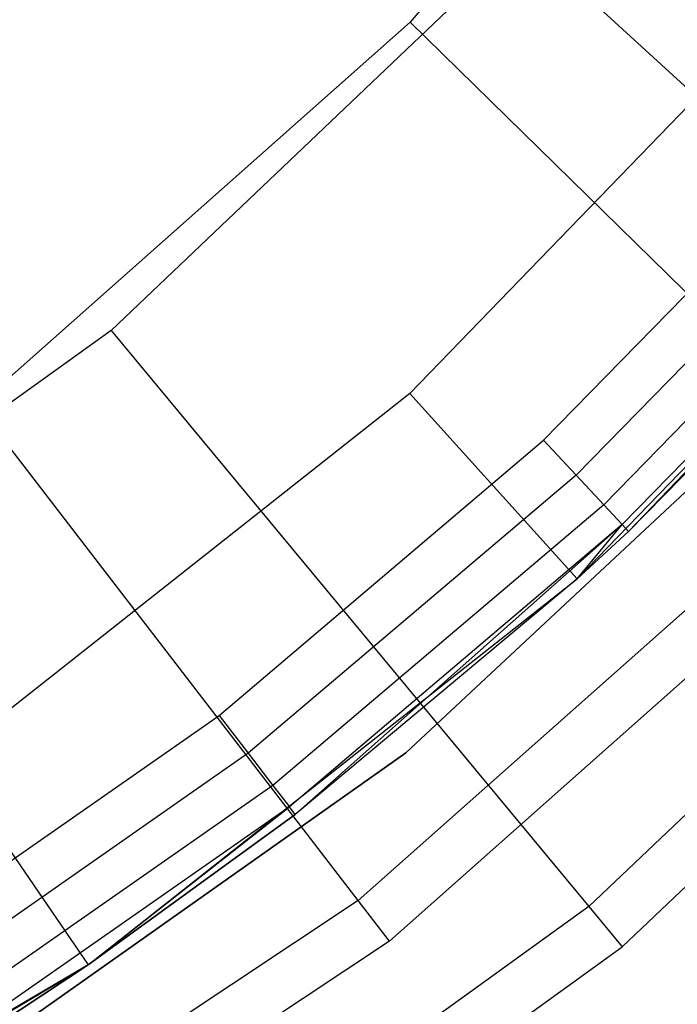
# Model space of a CAD drawing. Extents: x -102 to 101, y -101 to 102.
# Tile 147 of 256: x 20 to 25, y -31 to -23. Entities that reach past the tile are written whole.
import ezdxf

# ---------------------------------------------------------------- set-up
doc = ezdxf.new("R2010")
doc.units = 0
doc.header["$LTSCALE"] = 25.4
doc.layers.get('0').update_dxf_attribs({"linetype": 'CONTINUOUS'})

# ---------------------------------------------------------------- blocks, each defined once
blk = doc.blocks.new('NL2500012268_STL')
at = {"color": 0}
for p, q in [((129.3488, -19.7168, 327.5), (126.3457, -23.2413, 327.5)), ((129.3488, -19.7168, 327.5), (126.3457, -23.2413, 327.5)), ((127.2534, -22.5704, 329), (123.9517, -25.7109, 329)), ((127.2534, -22.5704, 329), (123.9517, -25.7109, 329)), ((127.2534, -22.5704, 329), (131.6718, -26.6219, 323.0052)), ((127.2534, -22.5704, 329), (131.6718, -26.6219, 323.0052)), ((129.6258, -22.8229, 297.1671), (126.3429, -26.2174, 297.1671)), ((129.6258, -22.8229, 297.1671), (126.3429, -26.2174, 297.1671)), ((126.3457, -23.2413, 327.5), (122.8814, -26.3135, 327.5)), ((126.3457, -23.2413, 327.5), (122.8814, -26.3135, 327.5)), ((129.9164, -26.742, 322.4995), (126.3457, -23.2413, 327.5)), ((129.9164, -26.742, 322.4995), (126.3457, -23.2413, 327.5)), ((127.6845, -27.7007, 299.1671), (131.1531, -24.1142, 299.1671)), ((127.6845, -27.7007, 299.1671), (131.1531, -24.1142, 299.1671)), ((128.0962, -27.3227, 313.1671), (131.1531, -24.1142, 299.1671)), ((128.0962, -27.3227, 313.1671), (131.1531, -24.1142, 299.1671)), ((127.4144, -26.5912, 314.1671), (129.7955, -24.1535, 314.1671)), ((127.4144, -26.5912, 314.1671), (129.7955, -24.1535, 314.1671)), ((130.0815, -24.4078, 314.0909), (127.6753, -26.8711, 314.0909)), ((130.0815, -24.4078, 314.0909), (127.6753, -26.8711, 314.0909)), ((130.324, -24.6234, 313.8742), (127.8965, -27.1084, 313.8742)), ((130.324, -24.6234, 313.8742), (127.8965, -27.1084, 313.8742)), ((130.486, -24.7674, 313.5498), (128.0443, -27.267, 313.5498)), ((130.486, -24.7674, 313.5498), (128.0443, -27.267, 313.5498)), ((130.5429, -24.818, 313.1671), (128.0962, -27.3227, 313.1671)), ((130.5429, -24.818, 313.1671), (128.0962, -27.3227, 313.1671)), ((126.3119, -29.0953, 333), (130.0525, -25.6019, 333)), ((130.0525, -25.6019, 335), (126.3119, -29.0953, 335)), ((130.0525, -25.6019, 335), (126.3119, -29.0953, 335)), ((126.3119, -29.0953, 333), (130.0525, -25.6019, 333)), ((123.9517, -25.7109, 329), (120.2532, -28.3726, 329)), ((123.9517, -25.7109, 329), (120.2532, -28.3726, 329)), ((123.9517, -25.7109, 329), (127.7773, -30.3264, 323.0052)), ((123.9517, -25.7109, 329), (127.7773, -30.3264, 323.0052)), ((126.3429, -26.2174, 297.1671), (122.6369, -29.144, 297.1671)), ((126.3429, -26.2174, 297.1671), (122.6369, -29.144, 297.1671)), ((126.3429, -26.2174, 297.1671), (127.6845, -27.7007, 299.1671)), ((126.3429, -26.2174, 297.1671), (127.6845, -27.7007, 299.1671)), ((125.9301, -30.2771, 322.4995), (122.8814, -26.3135, 327.5)), ((125.9301, -30.2771, 322.4995), (122.8814, -26.3135, 327.5)), ((124.8155, -28.7951, 314.1671), (127.4144, -26.5912, 314.1671)), ((124.8155, -28.7951, 314.1671), (127.4144, -26.5912, 314.1671)), ((127.4144, -26.5912, 314.1671), (127.6753, -26.8711, 314.0909)), ((127.4144, -26.5912, 314.1671), (127.6753, -26.8711, 314.0909)), ((131.6718, -26.6219, 323.0052), (127.7773, -30.3264, 323.0052)), ((131.6718, -26.6219, 323.0052), (127.7773, -30.3264, 323.0052)), ((129.9164, -26.742, 322.4995), (125.9301, -30.2771, 322.4995)), ((129.9164, -26.742, 322.4995), (125.9301, -30.2771, 322.4995)), ((127.6753, -26.8711, 314.0909), (125.049, -29.0983, 314.0909)), ((127.6753, -26.8711, 314.0909), (125.049, -29.0983, 314.0909)), ((127.6753, -26.8711, 314.0909), (127.8965, -27.1084, 313.8742)), ((127.6753, -26.8711, 314.0909), (127.8965, -27.1084, 313.8742)), ((128.0447, -30.649, 299), (131.9806, -26.9051, 299)), ((128.0447, -30.649, 299), (131.9806, -26.9051, 299)), ((130.2093, -27.0292, 299), (126.1802, -30.6022, 299)), ((130.2093, -27.0292, 299), (126.1802, -30.6022, 299)), ((127.8965, -27.1084, 313.8742), (125.247, -29.3552, 313.8742)), ((127.8965, -27.1084, 313.8742), (125.247, -29.3552, 313.8742)), ((127.8965, -27.1084, 313.8742), (128.0443, -27.267, 313.5498)), ((127.8965, -27.1084, 313.8742), (128.0443, -27.267, 313.5498)), ((128.0443, -27.267, 313.5498), (125.3793, -29.527, 313.5498)), ((128.0443, -27.267, 313.5498), (125.3793, -29.527, 313.5498)), ((125.4258, -29.5873, 313.1671), (128.0443, -27.267, 313.5498)), ((125.4258, -29.5873, 313.1671), (128.0443, -27.267, 313.5498)), ((127.6845, -27.7007, 313.1671), (128.0443, -27.267, 313.5498)), ((127.6845, -27.7007, 313.1671), (128.0443, -27.267, 313.5498)), ((128.0962, -27.3227, 313.1671), (128.0443, -27.267, 313.5498)), ((128.0962, -27.3227, 313.1671), (128.0443, -27.267, 313.5498)), ((128.0962, -27.3227, 313.1671), (127.6845, -27.7007, 299.1671)), ((128.0962, -27.3227, 313.1671), (127.6845, -27.7007, 299.1671)), ((128.0962, -27.3227, 313.1671), (127.6845, -27.7007, 313.1671)), ((128.0962, -27.3227, 313.1671), (127.6845, -27.7007, 313.1671)), ((123.7688, -30.7929, 299.1671), (127.6845, -27.7007, 299.1671)), ((123.7688, -30.7929, 299.1671), (127.6845, -27.7007, 299.1671)), ((127.6845, -27.7007, 299.1671), (125.4258, -29.5873, 313.1671)), ((127.6845, -27.7007, 299.1671), (125.4258, -29.5873, 313.1671)), ((127.6845, -27.7007, 313.1671), (125.4258, -29.5873, 313.1671)), ((127.6845, -27.7007, 313.1671), (125.4258, -29.5873, 313.1671)), ((127.6845, -27.7007, 299.1671), (127.6845, -27.7007, 313.1671)), ((127.6845, -27.7007, 299.1671), (127.6845, -27.7007, 313.1671)), ((122.0216, -30.746, 314.1671), (124.8155, -28.7951, 314.1671)), ((122.0216, -30.746, 314.1671), (124.8155, -28.7951, 314.1671)), ((124.8155, -28.7951, 314.1671), (125.049, -29.0983, 314.0909)), ((124.8155, -28.7951, 314.1671), (125.049, -29.0983, 314.0909)), ((122.1305, -32.0468, 333), (126.3119, -29.0953, 333)), ((126.3119, -29.0953, 335), (122.1305, -32.0468, 335)), ((126.3119, -29.0953, 335), (122.1305, -32.0468, 335)), ((122.1305, -32.0468, 333), (126.3119, -29.0953, 333)), ((125.049, -29.0983, 314.0909), (122.2257, -31.0697, 314.0909)), ((125.049, -29.0983, 314.0909), (122.2257, -31.0697, 314.0909)), ((125.049, -29.0983, 314.0909), (125.247, -29.3552, 313.8742)), ((125.049, -29.0983, 314.0909), (125.247, -29.3552, 313.8742)), ((126.3119, -29.0953, 335), (126.3119, -29.0953, 333)), ((126.3119, -29.0953, 335), (126.3119, -29.0953, 333)), ((122.6369, -29.144, 297.1671), (123.7688, -30.7929, 299.1671)), ((122.6369, -29.144, 297.1671), (123.7688, -30.7929, 299.1671)), ((125.247, -29.3552, 313.8742), (122.3988, -31.3441, 313.8742)), ((125.247, -29.3552, 313.8742), (122.3988, -31.3441, 313.8742)), ((125.247, -29.3552, 313.8742), (125.3793, -29.527, 313.5498)), ((125.247, -29.3552, 313.8742), (125.3793, -29.527, 313.5498)), ((125.3793, -29.527, 313.5498), (122.5144, -31.5274, 313.5498)), ((125.3793, -29.527, 313.5498), (122.5144, -31.5274, 313.5498)), ((123.7688, -30.7929, 313.1671), (125.3793, -29.527, 313.5498)), ((123.7688, -30.7929, 313.1671), (125.3793, -29.527, 313.5498)), ((125.4258, -29.5873, 313.1671), (125.3793, -29.527, 313.5498)), ((125.4258, -29.5873, 313.1671), (125.3793, -29.527, 313.5498)), ((123.7688, -30.7929, 299.1671), (125.4258, -29.5873, 313.1671)), ((125.4258, -29.5873, 313.1671), (123.7688, -30.7929, 313.1671)), ((123.7688, -30.7929, 299.1671), (125.4258, -29.5873, 313.1671)), ((125.4258, -29.5873, 313.1671), (123.7688, -30.7929, 313.1671)), ((125.9301, -30.2771, 322.4995), (121.4906, -33.223, 322.4995)), ((125.9301, -30.2771, 322.4995), (121.4906, -33.223, 322.4995)), ((126.1802, -30.6022, 299), (125.9301, -30.2771, 322.4995)), ((126.1802, -30.6022, 299), (125.9301, -30.2771, 322.4995)), ((127.7773, -30.3264, 323.0052), (123.4146, -33.466, 323.0052)), ((127.7773, -30.3264, 323.0052), (123.4146, -33.466, 323.0052)), ((127.7773, -30.3264, 323.0052), (128.0447, -30.649, 299)), ((127.7773, -30.3264, 323.0052), (128.0447, -30.649, 299)), ((126.1802, -30.6022, 299), (121.693, -33.5798, 299)), ((126.1802, -30.6022, 299), (121.693, -33.5798, 299)), ((123.6356, -33.822, 299), (128.0447, -30.649, 299)), ((123.6356, -33.822, 299), (128.0447, -30.649, 299)), ((119.4759, -33.3356, 299.1671), (123.7688, -30.7929, 299.1671)), ((119.4759, -33.3356, 299.1671), (123.7688, -30.7929, 299.1671)), ((119.5092, -33.3188, 313.1671), (123.7688, -30.7929, 299.1671)), ((119.5092, -33.3188, 313.1671), (123.7688, -30.7929, 299.1671)), ((123.7688, -30.7929, 313.1671), (122.5144, -31.5274, 313.5498)), ((123.7688, -30.7929, 313.1671), (122.5144, -31.5274, 313.5498)), ((123.7688, -30.7929, 313.1671), (122.555, -31.5918, 313.1671)), ((122.555, -31.5918, 313.1671), (123.7688, -30.7929, 299.1671)), ((122.555, -31.5918, 313.1671), (123.7688, -30.7929, 299.1671)), ((123.7688, -30.7929, 313.1671), (122.555, -31.5918, 313.1671)), ((123.7688, -30.7929, 313.1671), (123.7688, -30.7929, 299.1671)), ((123.7688, -30.7929, 313.1671), (123.7688, -30.7929, 299.1671))]:
    blk.add_line(p, q, dxfattribs=at)

msp = doc.modelspace()

# ---------------------------------------------------------------- block references
at = {"color": 0}
msp.add_blockref('NL2500012268_STL', (-103.3687, -0.0813, -1716.9276), dxfattribs=at)

doc.saveas('drawing.dxf')
